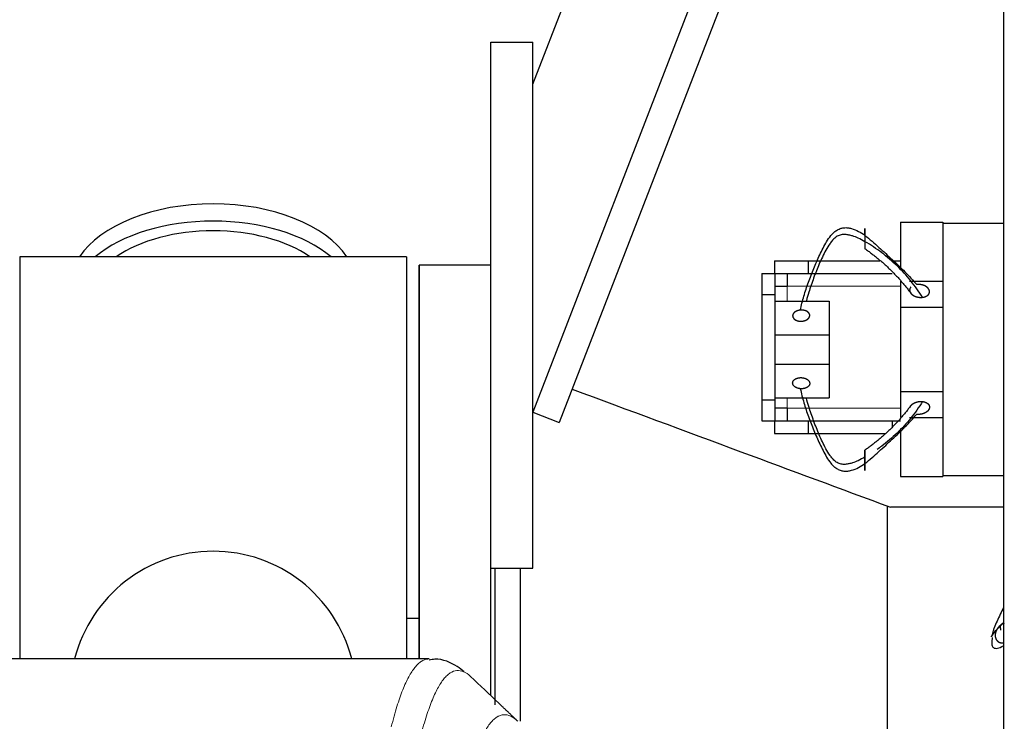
# Model space of a CAD drawing. Header units: inches. Extents: x 0 to 20790, y -12 to 14700.
# Tile 215 of 256: x 6921 to 7155, y 11824 to 11990. Entities that reach past the tile are written whole.
import ezdxf

# ---------------------------------------------------------------- set-up
doc = ezdxf.new("R2010")
doc.units = ezdxf.units.IN
doc.layers.add('1', color=7, linetype='Continuous', true_color=0xffffff)

msp = doc.modelspace()

# ---------------------------------------------------------------- linework, layer by layer
at = {"layer": '1', "color": 2, "linetype": 'Continuous', "lineweight": 25}
for p, q in [((7154.915, 11439.481), (7154.915, 12239.481)), ((7042.916, 11974.982), (7135.784, 12214.979)), ((7154.914, 12186.475), (7042.915, 11897.038)), ((7154.915, 12167.678), (7049.242, 11894.59)), ((7032.915, 11859.981), (7032.915, 11984.981)), ((7032.915, 11984.981), (7042.915, 11984.981)), ((7042.915, 11859.981), (7042.915, 11984.981)), ((7130.415, 11942.181), (7130.415, 11930.768)), ((7130.415, 11942.181), (7140.415, 11942.181)), ((7140.415, 11942.181), (7140.415, 11941.981)), ((7140.415, 11941.981), (7140.415, 11927.008)), ((7140.415, 11941.981), (7154.915, 11941.981)), ((7012.915, 11933.981), (6920.915, 11933.981)), ((6920.915, 11933.981), (6920.915, 11838.381)), ((7012.915, 11933.981), (7012.915, 11838.381)), ((7100.417, 11932.981), (7100.417, 11929.979)), ((7100.417, 11932.981), (7108.415, 11932.981)), ((7108.415, 11932.981), (7125.458, 11932.981)), ((7108.415, 11932.981), (7108.415, 11929.981)), ((7128.415, 11932.981), (7130.415, 11932.981)), ((7015.915, 11931.981), (7015.915, 11838.373)), ((7032.915, 11931.981), (7015.915, 11931.981)), ((7032.915, 11931.981), (7015.915, 11931.981)), ((7015.915, 11838.383), (7015.915, 11931.981)), ((7097.415, 11929.979), (7097.415, 11924.979)), ((7097.415, 11929.979), (7100.465, 11929.979)), ((7100.465, 11929.979), (7100.465, 11924.979)), ((7103.415, 11929.981), (7103.415, 11926.981)), ((7108.415, 11929.981), (7128.415, 11929.981)), ((7130.415, 11928.181), (7130.415, 11921.981)), ((7132.499, 11928.181), (7140.415, 11928.181)), ((7100.465, 11926.981), (7103.465, 11926.981)), ((7140.415, 11927.008), (7140.415, 11921.981)), ((7097.415, 11924.979), (7097.415, 11899.983)), ((7097.415, 11924.979), (7100.465, 11924.979)), ((7100.465, 11924.979), (7100.465, 11899.983)), ((7100.465, 11923.451), (7113.415, 11923.451)), ((7113.415, 11923.451), (7113.415, 11915.451)), ((7130.415, 11921.981), (7140.415, 11921.981)), ((7130.415, 11921.981), (7130.415, 11901.981)), ((7140.415, 11921.981), (7140.415, 11901.981)), ((7100.465, 11915.451), (7113.415, 11915.451)), ((7113.415, 11915.451), (7113.415, 11908.451)), ((7100.465, 11908.451), (7113.415, 11908.451)), ((7113.415, 11908.451), (7113.415, 11900.451)), ((7097.415, 11899.983), (7097.415, 11894.983)), ((7097.415, 11899.983), (7100.465, 11899.983)), ((7100.465, 11900.451), (7113.415, 11900.451)), ((7100.465, 11899.983), (7100.465, 11894.983)), ((7130.415, 11901.981), (7130.415, 11895.781)), ((7130.415, 11901.981), (7140.415, 11901.981)), ((7140.415, 11901.981), (7140.415, 11896.953)), ((7103.465, 11897.981), (7100.465, 11897.981)), ((7103.415, 11897.981), (7103.415, 11894.981)), ((7042.915, 11897.038), (7049.242, 11894.59)), ((7132.546, 11895.781), (7140.415, 11895.781)), ((7140.415, 11896.953), (7140.415, 11881.981)), ((7097.415, 11894.983), (7100.465, 11894.983)), ((7100.417, 11894.983), (7100.417, 11891.981)), ((7108.415, 11894.981), (7108.415, 11891.981)), ((7108.415, 11894.981), (7128.415, 11894.981)), ((7128.415, 11894.981), (7130.415, 11894.981)), ((7128.415, 11894.981), (7128.415, 11893.533)), ((7130.415, 11893.134), (7130.415, 11881.781)), ((7100.417, 11891.981), (7108.415, 11891.981)), ((7108.415, 11891.981), (7126.746, 11891.981)), ((7130.415, 11881.781), (7140.415, 11881.781)), ((7140.415, 11881.981), (7140.415, 11881.781)), ((7140.415, 11881.981), (7154.915, 11881.981)), ((7127.305, 11785.35), (7127.305, 11874.612)), ((7154.915, 11874.431), (7128.013, 11874.431)), ((7032.915, 11829.74), (7032.915, 11859.982)), ((7032.915, 11859.981), (7042.915, 11859.981)), ((7033.915, 11859.973), (7033.915, 11827.467)), ((7039.915, 11859.978), (7039.915, 11823.593)), ((7015.878, 11848.001), (7012.908, 11848.001)), ((7018.269, 11838.375), (6755.561, 11838.375))]:
    msp.add_line(p, q, dxfattribs=at)
at = {"layer": '1', "color": 110, "linetype": 'Continuous', "lineweight": 13}
for p, q in [((7103.465, 11926.981), (7103.465, 11923.451)), ((7103.465, 11926.981), (7130.418, 11926.981)), ((7103.465, 11900.451), (7103.465, 11897.981)), ((7130.418, 11897.981), (7103.465, 11897.981))]:
    msp.add_line(p, q, dxfattribs=at)
at = {"layer": '1', "color": 2, "linetype": 'Continuous', "lineweight": 25}
msp.add_arc((6966.915, 11829.981), 34, 14.29875, 165.70125, dxfattribs=at)
for centre, major_axis, start_param, end_param in [((6966.915, 11927.05), (34, 0), 0.3633693, 2.7782723), ((6966.915, 11922.954), (34, 0), 0.6009523, 2.5406894), ((6966.915, 11922.954), (-30, 0), 4.712389, 5.5877152), ((6966.915, 11922.954), (-30, 0), 3.8370627, 4.712389)]:
    msp.add_ellipse(centre, major_axis=major_axis, ratio=0.5735764, start_param=start_param, end_param=end_param, dxfattribs=at)
for points, degree, knots in [([(7106.555, 11921.289), (7106.8, 11922.4), (7107.368, 11924.625), (7108.447, 11927.934), (7109.521, 11930.657), (7110.443, 11932.817), (7111.169, 11934.422), (7111.934, 11936.013), (7112.783, 11937.572), (7113.618, 11938.807), (7114.33, 11939.574), (7114.783, 11939.972), (7115.152, 11940.244), (7115.558, 11940.484), (7116.147, 11940.738), (7116.936, 11940.922), (7117.849, 11940.886), (7119.018, 11940.652), (7120.411, 11940.072), (7121.424, 11939.415), (7121.915, 11939.062)], 3, [0, 0, 0, 0, 0.125, 0.25, 0.375, 0.4375, 0.5, 0.5625, 0.625, 0.6875, 0.71875, 0.734375, 0.75, 0.765625, 0.78125, 0.8125, 0.84375, 0.875, 0.9375, 1, 1, 1, 1]), ([(7121.915, 11939.062), (7121.915, 11939.237), (7121.915, 11939.548), (7121.915, 11939.832), (7121.915, 11940.082), (7121.915, 11940.305), (7121.915, 11940.476), (7121.915, 11940.553), (7121.915, 11940.615), (7121.915, 11940.66), (7121.915, 11940.71), (7121.915, 11940.725), (7121.915, 11940.718), (7121.915, 11940.689), (7121.915, 11940.603), (7121.915, 11940.519), (7121.915, 11940.424), (7121.915, 11940.308), (7121.915, 11940.106), (7121.915, 11939.908), (7121.915, 11939.745), (7121.915, 11939.572), (7121.915, 11939.335), (7121.915, 11939.032), (7121.915, 11938.663), (7121.915, 11938.298), (7121.915, 11937.95), (7121.915, 11937.677), (7121.915, 11937.544)], 5, [0, 0, 0, 0, 0, 0, 0.1360851, 0.25, 0.25, 0.25, 0.2708653, 0.3748173, 0.375, 0.375, 0.375, 0.4789488, 0.5, 0.5, 0.5, 0.5828898, 0.625, 0.625, 0.625, 0.6871801, 0.75, 0.75, 0.75, 0.7916704, 0.8957455, 1, 1, 1, 1, 1, 1]), ([(7118.962, 11938.932), (7118.838, 11938.969), (7118.413, 11939.09), (7117.669, 11939.241), (7116.712, 11939.314), (7115.906, 11939.141), (7115.313, 11938.862), (7114.911, 11938.576), (7114.549, 11938.246), (7114.108, 11937.769), (7113.415, 11936.888), (7112.602, 11935.556), (7111.779, 11933.921), (7111.047, 11932.265), (7110.361, 11930.6), (7109.505, 11928.368), (7108.694, 11926.016), (7108.177, 11924.207), (7107.999, 11923.534)], 3, [0, 0, 0, 0, 0.0181587, 0.0620732, 0.1059877, 0.1499023, 0.1718596, 0.1938168, 0.2157741, 0.2377314, 0.2816459, 0.369475, 0.4573041, 0.5451332, 0.6329623, 0.7207913, 0.8964495, 1, 1, 1, 1]), ([(7121.915, 11937.544), (7121.409, 11937.852), (7120.472, 11938.378), (7119.435, 11938.787), (7118.962, 11938.932)], 3, [0, 0, 0, 0, 0.5576467, 1, 1, 1, 1]), ([(7121.915, 11939.062), (7122.488, 11938.618), (7123.617, 11937.674), (7125.257, 11936.21), (7126.857, 11934.749), (7128.422, 11933.3), (7129.95, 11931.858), (7131.951, 11929.902), (7133.352, 11928.394), (7134.238, 11927.379)], 3, [0, 0, 0, 0, 0.125, 0.25, 0.375, 0.5, 0.625, 0.75, 1, 1, 1, 1]), ([(7135.595, 11924.337), (7134.743, 11925.718), (7133.35, 11927.694), (7131.268, 11930.129), (7129.572, 11931.855), (7127.779, 11933.459), (7125.916, 11934.947), (7123.998, 11936.33), (7122.644, 11937.168), (7121.915, 11937.544)], 3, [0, 0, 0, 0, 0.25, 0.375, 0.5, 0.625, 0.75, 0.875, 1, 1, 1, 1]), ([(7121.915, 11937.544), (7121.915, 11937.365), (7121.915, 11937.061), (7121.915, 11936.784), (7121.915, 11936.541), (7121.915, 11936.293), (7121.915, 11936.131), (7121.915, 11936.057), (7121.915, 11935.997), (7121.915, 11935.94), (7121.915, 11935.91), (7121.915, 11935.9), (7121.915, 11935.894), (7121.915, 11935.892), (7121.915, 11935.892)], 5, [0, 0, 0, 0, 0, 0, 0.3257423, 0.5799501, 0.5799501, 0.5799501, 0.7102971, 0.8699251, 0.8699251, 0.8699251, 0.9515546, 1, 1, 1, 1, 1, 1]), ([(7132.796, 11926.724), (7132.776, 11926.701), (7132.69, 11926.589), (7132.624, 11926.469), (7132.579, 11926.342), (7132.554, 11926.205), (7132.547, 11926.04), (7132.55, 11925.975), (7132.557, 11925.909), (7132.57, 11925.845), (7132.599, 11925.738), (7132.621, 11925.672), (7132.648, 11925.609), (7132.678, 11925.548), (7132.763, 11925.403), (7132.854, 11925.275), (7132.951, 11925.167), (7133.06, 11925.066), (7133.245, 11924.92), (7133.409, 11924.807), (7133.545, 11924.726), (7133.69, 11924.654), (7133.975, 11924.534), (7134.366, 11924.405), (7134.706, 11924.335), (7135.055, 11924.304), (7135.403, 11924.316), (7135.595, 11924.337)], 5, [0, 0, 0, 0, 0, 0, 0.0364246, 0.1666667, 0.1666667, 0.1666667, 0.1756181, 0.246473, 0.25, 0.25, 0.25, 0.3142457, 0.3333333, 0.3333333, 0.3333333, 0.4530824, 0.5, 0.5, 0.5, 0.5917481, 0.6666667, 0.6666667, 0.6666667, 0.8127757, 1, 1, 1, 1, 1, 1]), ([(7135.595, 11924.337), (7135.739, 11924.352), (7136.024, 11924.401), (7136.357, 11924.501), (7136.654, 11924.649), (7136.89, 11924.838), (7137.049, 11925.015), (7137.153, 11925.167), (7137.211, 11925.289), (7137.248, 11925.416), (7137.271, 11925.59), (7137.271, 11925.786), (7137.251, 11925.917), (7137.213, 11926.045), (7137.146, 11926.191), (7137.029, 11926.388), (7136.941, 11926.501), (7136.839, 11926.606), (7136.725, 11926.705), (7136.522, 11926.858), (7136.392, 11926.944), (7136.252, 11927.022), (7136.105, 11927.091), (7135.812, 11927.208), (7135.464, 11927.32), (7135.124, 11927.388), (7134.774, 11927.416), (7134.425, 11927.401), (7134.238, 11927.379)], 5, [0, 0, 0, 0, 0, 0, 0.1042545, 0.2083296, 0.25, 0.25, 0.25, 0.3128199, 0.375, 0.375, 0.375, 0.4171102, 0.5, 0.5, 0.5, 0.5210512, 0.625, 0.625, 0.625, 0.6251827, 0.7291347, 0.75, 0.75, 0.75, 0.8639149, 1, 1, 1, 1, 1, 1]), ([(7106.555, 11921.289), (7106.383, 11921.274), (7106.071, 11921.224), (7105.777, 11921.134), (7105.512, 11921.012), (7105.271, 11920.849), (7105.084, 11920.693), (7104.927, 11920.532), (7104.802, 11920.338), (7104.735, 11920.132), (7104.726, 11919.942), (7104.745, 11919.771), (7104.787, 11919.6), (7104.885, 11919.4), (7105.042, 11919.215), (7105.249, 11919.055), (7105.447, 11918.94), (7105.661, 11918.838), (7105.941, 11918.736), (7106.251, 11918.672), (7106.574, 11918.648), (7106.842, 11918.657), (7106.974, 11918.669)], 5, [0, 0, 0, 0, 0, 0, 0.1360851, 0.25, 0.25, 0.25, 0.2708653, 0.3748173, 0.4789488, 0.5, 0.5, 0.5, 0.5828898, 0.6871801, 0.75, 0.75, 0.75, 0.7916704, 0.8957455, 1, 1, 1, 1, 1, 1]), ([(7106.974, 11918.669), (7107.152, 11918.685), (7107.464, 11918.737), (7107.757, 11918.827), (7108.021, 11918.95), (7108.292, 11919.135), (7108.496, 11919.315), (7108.654, 11919.497), (7108.758, 11919.696), (7108.803, 11919.903), (7108.799, 11920.076), (7108.78, 11920.203), (7108.756, 11920.3), (7108.686, 11920.48), (7108.552, 11920.672), (7108.379, 11920.834), (7108.216, 11920.946), (7108.012, 11921.056), (7107.794, 11921.153), (7107.504, 11921.243), (7107.189, 11921.296), (7106.865, 11921.308), (7106.644, 11921.297), (7106.555, 11921.289)], 5, [0, 0, 0, 0, 0, 0, 0.1404182, 0.25, 0.25, 0.25, 0.3061889, 0.4101882, 0.5, 0.5, 0.5, 0.5143157, 0.5651452, 0.6182864, 0.7226815, 0.75, 0.75, 0.75, 0.8267229, 0.9303577, 1, 1, 1, 1, 1, 1]), ([(7052.308, 11902.515), (7065.677, 11897.555), (7079.046, 11892.596), (7104.281, 11883.235), (7116.146, 11878.833), (7128.012, 11874.431)], 3, [0, 0, 0, 0, 0.5297878, 0.5297878, 1, 1, 1, 1]), ([(7106.555, 11902.613), (7106.8, 11901.503), (7107.368, 11899.278), (7108.447, 11895.968), (7109.521, 11893.246), (7110.443, 11891.086), (7111.169, 11889.48), (7111.934, 11887.889), (7112.783, 11886.33), (7113.618, 11885.095), (7114.33, 11884.328), (7114.783, 11883.93), (7115.152, 11883.658), (7115.558, 11883.419), (7116.147, 11883.164), (7116.936, 11882.98), (7117.849, 11883.017), (7119.018, 11883.25), (7120.411, 11883.83), (7121.424, 11884.487), (7121.915, 11884.841)], 3, [0, 0, 0, 0, 0.125, 0.25, 0.375, 0.4375, 0.5, 0.5625, 0.625, 0.6875, 0.71875, 0.734375, 0.75, 0.765625, 0.78125, 0.8125, 0.84375, 0.875, 0.9375, 1, 1, 1, 1]), ([(7118.962, 11884.971), (7118.838, 11884.933), (7118.413, 11884.813), (7117.669, 11884.661), (7116.712, 11884.588), (7115.906, 11884.761), (7115.313, 11885.04), (7114.911, 11885.326), (7114.549, 11885.657), (7114.108, 11886.133), (7113.415, 11887.015), (7112.602, 11888.347), (7111.779, 11889.981), (7111.047, 11891.637), (7110.361, 11893.303), (7109.505, 11895.535), (7108.694, 11897.887), (7108.177, 11899.695), (7107.999, 11900.369)], 3, [0, 0, 0, 0, 0.0181587, 0.0620732, 0.1059877, 0.1499023, 0.1718596, 0.1938168, 0.2157741, 0.2377314, 0.2816459, 0.369475, 0.4573041, 0.5451332, 0.6329623, 0.7207913, 0.8964495, 1, 1, 1, 1]), ([(7135.595, 11899.566), (7134.743, 11898.185), (7133.35, 11896.209), (7131.268, 11893.773), (7129.572, 11892.047), (7127.779, 11890.443), (7126.177, 11889.163), (7125.173, 11888.423), (7124.799, 11888.158)], 3, [0, 0, 0, 0, 0.3039571, 0.4559357, 0.6079143, 0.7598929, 0.9118714, 1, 1, 1, 1]), ([(7132.762, 11898.494), (7132.789, 11898.535), (7132.873, 11898.644), (7132.997, 11898.777), (7133.137, 11898.901), (7133.29, 11899.016), (7133.455, 11899.122), (7133.63, 11899.218), (7133.815, 11899.304), (7134.008, 11899.379), (7134.209, 11899.443), (7134.415, 11899.496), (7134.625, 11899.537), (7134.84, 11899.566), (7135.056, 11899.582), (7135.383, 11899.588), (7135.595, 11899.565)], 2, [0, 0, 0, 0.0358038, 0.1000836, 0.1643633, 0.2286431, 0.2929228, 0.3572025, 0.4214823, 0.485762, 0.5500418, 0.6143215, 0.6786013, 0.742881, 0.8071608, 0.8714405, 1, 1, 1]), ([(7135.595, 11899.565), (7135.649, 11899.56), (7135.757, 11899.544), (7135.916, 11899.515), (7136.124, 11899.46), (7136.324, 11899.39), (7136.512, 11899.305), (7136.686, 11899.207), (7136.841, 11899.095), (7136.976, 11898.97), (7137.054, 11898.873), (7137.104, 11898.803), (7137.147, 11898.729), (7137.184, 11898.653), (7137.214, 11898.576), (7137.238, 11898.497), (7137.265, 11898.37), (7137.273, 11898.207), (7137.257, 11898.043), (7137.216, 11897.882), (7137.153, 11897.725), (7137.069, 11897.576), (7136.963, 11897.434), (7136.84, 11897.301), (7136.701, 11897.176), (7136.548, 11897.061), (7136.383, 11896.956), (7136.207, 11896.86), (7136.022, 11896.775), (7135.829, 11896.7), (7135.628, 11896.637), (7135.422, 11896.585), (7135.21, 11896.545), (7134.996, 11896.517), (7134.779, 11896.502), (7134.451, 11896.498), (7134.238, 11896.523)], 2, [0, 0, 0, 0.015625, 0.03125, 0.0625, 0.09375, 0.125, 0.15625, 0.1875, 0.21875, 0.25, 0.2633929, 0.28125, 0.2946429, 0.3125, 0.3258929, 0.34375, 0.375, 0.40625, 0.4375, 0.46875, 0.5, 0.53125, 0.5625, 0.59375, 0.625, 0.65625, 0.6875, 0.71875, 0.75, 0.78125, 0.8125, 0.84375, 0.875, 0.90625, 0.9375, 1, 1, 1]), ([(7121.915, 11884.841), (7122.488, 11885.284), (7123.617, 11886.228), (7125.257, 11887.693), (7126.857, 11889.153), (7128.422, 11890.602), (7129.95, 11892.044), (7131.951, 11894), (7133.352, 11895.508), (7134.238, 11896.523)], 3, [0, 0, 0, 0, 0.125, 0.25, 0.375, 0.5, 0.625, 0.75, 1, 1, 1, 1]), ([(7121.915, 11886.359), (7121.409, 11886.05), (7120.472, 11885.524), (7119.435, 11885.115), (7118.962, 11884.971)], 3, [0, 0, 0, 0, 0.5576467, 1, 1, 1, 1]), ([(7121.915, 11886.359), (7121.915, 11886.537), (7121.915, 11886.842), (7121.915, 11887.118), (7121.915, 11887.361), (7121.915, 11887.609), (7121.915, 11887.795), (7121.915, 11887.937), (7121.915, 11888.022), (7121.915, 11888.03), (7121.915, 11887.975), (7121.915, 11887.907), (7121.915, 11887.844), (7121.915, 11887.681), (7121.915, 11887.411), (7121.915, 11887.099), (7121.915, 11886.837), (7121.915, 11886.536), (7121.915, 11886.232), (7121.915, 11885.864), (7121.915, 11885.503), (7121.915, 11885.159), (7121.915, 11884.931), (7121.915, 11884.841)], 5, [0, 0, 0, 0, 0, 0, 0.1404182, 0.25, 0.25, 0.25, 0.3061889, 0.4101882, 0.5, 0.5, 0.5, 0.5143157, 0.5651452, 0.6182864, 0.7226815, 0.75, 0.75, 0.75, 0.8267229, 0.9303577, 1, 1, 1, 1, 1, 1]), ([(7121.915, 11884.841), (7121.915, 11884.665), (7121.915, 11884.355), (7121.915, 11884.071), (7121.915, 11883.821), (7121.915, 11883.597), (7121.915, 11883.426), (7121.915, 11883.286), (7121.915, 11883.186), (7121.915, 11883.16), (7121.915, 11883.213), (7121.915, 11883.3), (7121.915, 11883.419), (7121.915, 11883.631), (7121.915, 11883.929), (7121.915, 11884.27), (7121.915, 11884.568), (7121.915, 11884.871), (7121.915, 11885.24), (7121.915, 11885.604), (7121.915, 11885.952), (7121.915, 11886.226), (7121.915, 11886.359)], 5, [0, 0, 0, 0, 0, 0, 0.1360851, 0.25, 0.25, 0.25, 0.2708653, 0.3748173, 0.4789488, 0.5, 0.5, 0.5, 0.5828898, 0.6871801, 0.75, 0.75, 0.75, 0.7916704, 0.8957455, 1, 1, 1, 1, 1, 1]), ([(7154.915, 11850.647), (7154.913, 11850.645), (7154.638, 11850.088), (7154.095, 11848.981), (7153.315, 11847.347), (7152.741, 11846.015), (7152.443, 11845.133), (7152.31, 11844.657), (7152.228, 11844.326), (7152.16, 11844.04), (7152.08, 11843.761), (7152.012, 11843.588), (7152.002, 11843.661), (7152.124, 11843.912), (7152.524, 11844.463), (7153.015, 11845.05), (7153.278, 11845.359)], 3, [0, 0, 0, 0, 0.0006558, 0.1255738, 0.2504919, 0.3754099, 0.4378689, 0.4690984, 0.5003279, 0.5315574, 0.5627869, 0.6252459, 0.6877049, 0.750164, 0.875082, 1, 1, 1, 1]), ([(7153.278, 11845.359), (7153.654, 11845.735), (7154.192, 11846.291), (7154.741, 11846.884), (7154.878, 11847.033)], 3, [0, 0, 0, 0, 0.7528703, 1, 1, 1, 1]), ([(7155.065, 11846.878), (7155.037, 11846.868), (7154.931, 11846.83), (7154.827, 11846.786), (7154.725, 11846.738), (7154.483, 11846.609), (7154.108, 11846.361), (7153.83, 11846.118), (7153.585, 11845.842), (7153.379, 11845.537), (7153.278, 11845.359)], 5, [0, 0, 0, 0, 0, 0, 0.0631948, 0.2351085, 0.2351085, 0.2351085, 0.5703811, 1, 1, 1, 1, 1, 1]), ([(7153.278, 11845.359), (7153.202, 11845.226), (7153.066, 11844.952), (7152.943, 11844.604), (7152.876, 11844.24), (7152.881, 11843.871), (7152.925, 11843.568), (7152.982, 11843.33), (7153.047, 11843.158), (7153.134, 11842.995), (7153.278, 11842.796), (7153.464, 11842.595), (7153.607, 11842.478), (7153.766, 11842.383), (7153.963, 11842.3), (7154.255, 11842.213), (7154.438, 11842.184), (7154.622, 11842.178), (7154.806, 11842.192), (7154.97, 11842.219), (7154.985, 11842.222), (7154.999, 11842.225), (7155.013, 11842.227), (7155.027, 11842.23)], 5, [0, 0, 0, 0, 0, 0, 0.1642046, 0.3281265, 0.3937589, 0.3937589, 0.3937589, 0.4927025, 0.5906384, 0.5906384, 0.5906384, 0.6569635, 0.7875178, 0.7875178, 0.7875178, 0.8206742, 0.9843973, 0.9843973, 0.9843973, 0.9846851, 1, 1, 1, 1, 1, 1]), ([(7152.214, 11843.488), (7152.214, 11843.488), (7152.154, 11843.173), (7152.075, 11842.518), (7152.091, 11841.645), (7152.374, 11841.097), (7152.877, 11840.876), (7153.638, 11840.868), (7154.389, 11841.215), (7154.89, 11841.555), (7154.917, 11841.574)], 3, [0, 0, 0, 0, 0.000027, 0.1420634, 0.3052271, 0.4920648, 0.5987821, 0.7161006, 0.9848874, 1, 1, 1, 1]), ([(7026.587, 11835.31), (7026.113, 11835.786), (7024.369, 11837.077), (7021.151, 11838.606), (7018.754, 11838.213), (7018.313, 11838.116)], 3, [0, 0, 0, 0, 0.2661808, 0.8686198, 1, 1, 1, 1])]:
    msp.add_open_spline(points, degree=degree, knots=knots, dxfattribs=at)
for points, degree in [([(7121.915, 11935.893), (7128.24, 11931.508), (7132.809, 11925.344)], 2), ([(7100.465, 11929.981), (7108.415, 11929.981)], 1), ([(7106.555, 11902.613), (7106.161, 11902.647), (7105.45, 11902.912), (7104.947, 11903.319), (7104.704, 11903.826), (7104.776, 11904.34), (7105.161, 11904.812), (7105.78, 11905.132), (7106.577, 11905.27), (7106.974, 11905.234)], 2), ([(7106.974, 11905.234), (7107.369, 11905.198), (7108.079, 11904.933), (7108.582, 11904.526), (7108.825, 11904.02), (7108.754, 11903.505), (7108.369, 11903.034), (7107.751, 11902.715), (7106.954, 11902.578), (7106.555, 11902.613)], 2), ([(7132.809, 11898.558), (7128.24, 11892.395), (7121.915, 11888.01)], 2), ([(7100.465, 11894.981), (7108.415, 11894.981)], 1), ([(7154.015, 11846.258), (7154.072, 11845.937), (7154.123, 11845.626), (7154.14, 11845.209)], 3), ([(7034.865, 11827.833), (7032.619, 11829.965), (7030.371, 11832.097), (7028.123, 11834.229)], 3), ([(7039.374, 11823.554), (7034.865, 11827.833)], 1)]:
    msp.add_open_spline(points, degree=degree, dxfattribs=at)
at = {"layer": '1', "color": 110, "linetype": 'Continuous', "lineweight": 13}
for points, knots in [([(7009.282, 11822.254), (7009.719, 11823.993), (7010.61, 11827.19), (7011.53, 11829.824), (7012.232, 11831.589), (7012.468, 11832.142), (7012.944, 11833.179), (7013.184, 11833.661), (7013.909, 11835.005), (7014.4, 11835.759), (7015.024, 11836.526), (7015.149, 11836.671), (7015.401, 11836.943), (7015.779, 11837.323), (7016.161, 11837.625), (7016.932, 11838.122), (7017.545, 11838.346), (7018.168, 11838.375), (7018.262, 11838.375)], [0, 0, 0, 0, 0.1619138, 0.3238276, 0.3238276, 0.4047846, 0.4047846, 0.4857415, 0.4857415, 0.6476553, 0.6476553, 0.6881337, 0.6881337, 0.7286122, 0.8095691, 0.8095691, 0.9714829, 1, 1, 1, 1]), ([(7028.123, 11834.229), (7027.565, 11834.741), (7026.463, 11835.485), (7024.853, 11835.756), (7023.81, 11835.374), (7023.038, 11834.877), (7022.655, 11834.575), (7022.276, 11834.194), (7022.025, 11833.923), (7021.899, 11833.778), (7021.275, 11833.011), (7020.783, 11832.257), (7020.057, 11830.914), (7019.817, 11830.431), (7019.34, 11829.396), (7019.104, 11828.843), (7018.401, 11827.079), (7017.479, 11824.447), (7016.588, 11821.253), (7016.149, 11819.516)], [0, 0, 0, 0, 0.125, 0.25, 0.375, 0.375, 0.4375, 0.46875, 0.46875, 0.5, 0.5, 0.625, 0.625, 0.6875, 0.6875, 0.75, 0.75, 0.875, 1, 1, 1, 1]), ([(7027.146, 11808.801), (7027.202, 11809.023), (7027.258, 11809.244), (7027.37, 11809.68), (7027.538, 11810.328), (7027.934, 11811.791), (7028.277, 11812.962), (7028.97, 11815.197), (7029.911, 11817.884), (7031.369, 11821.041), (7032.374, 11822.564), (7032.948, 11823.256), (7033.011, 11823.331), (7033.139, 11823.475), (7033.332, 11823.686), (7033.783, 11824.128), (7034.175, 11824.426), (7034.503, 11824.628), (7034.569, 11824.666), (7034.701, 11824.738), (7034.899, 11824.838), (7035.364, 11825.025), (7035.767, 11825.104), (7036.579, 11825.15), (7037.676, 11824.921), (7038.804, 11824.106), (7039.375, 11823.552)], [0, 0, 0, 0, 0.015625, 0.015625, 0.03125, 0.0625, 0.125, 0.125, 0.25, 0.375, 0.5, 0.5, 0.515625, 0.515625, 0.53125, 0.5625, 0.625, 0.625, 0.640625, 0.640625, 0.65625, 0.6875, 0.75, 0.75, 0.875, 1, 1, 1, 1])]:
    msp.add_open_spline(points, degree=3, knots=knots, dxfattribs=at)

doc.saveas('drawing.dxf')
